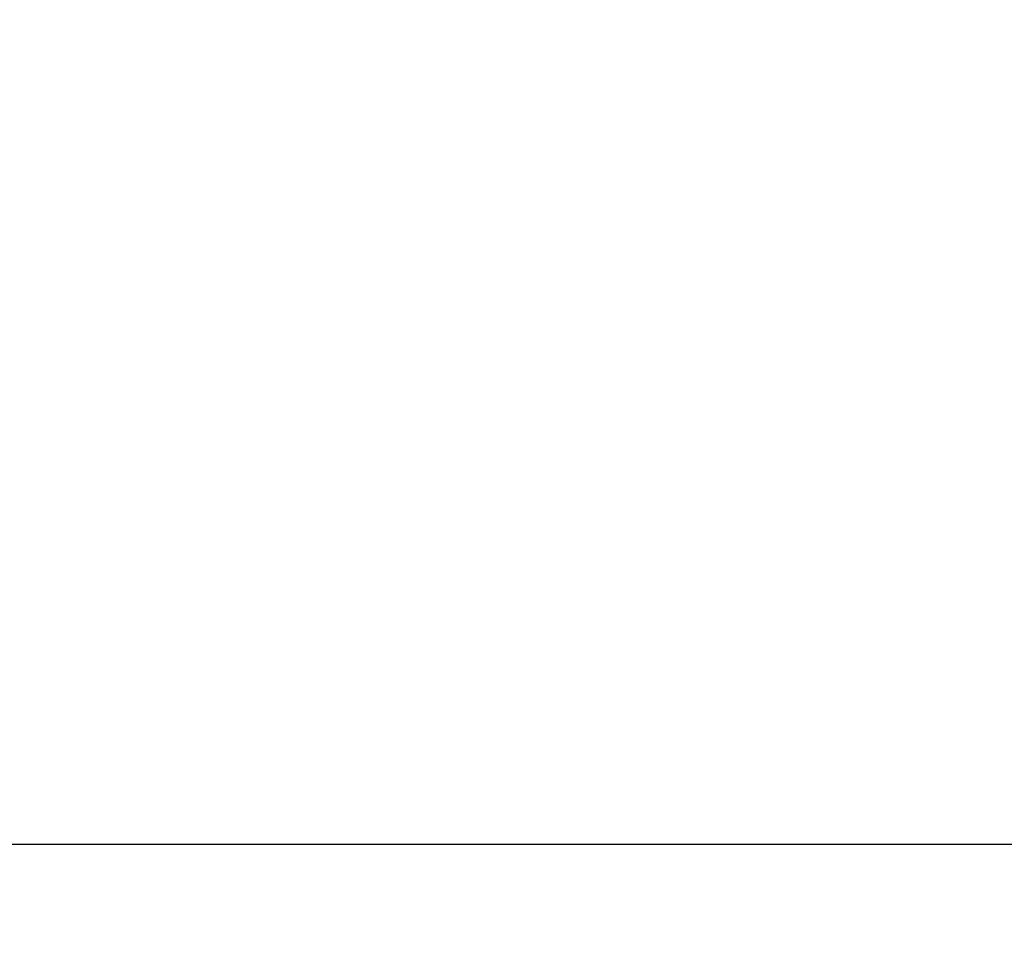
# Model space of a CAD drawing. Header units: millimetres. Extents: x -49.8 to 45.8, y -20.8 to 20.8.
# Tile 5 of 12: x -24.3 to -16.1, y 3.2 to 10.9. Entities that reach past the tile are written whole.
import ezdxf

# ---------------------------------------------------------------- set-up
doc = ezdxf.new("R2010")
doc.units = ezdxf.units.MM
doc.header["$PDSIZE"] = -1
doc.dimstyles.new('ISO-25', dxfattribs={"dimtxt": 2.5, "dimasz": 2.5, "dimexe": 1.25, "dimexo": 0.625, "dimtad": 1, "dimtxsty": 'Standard', "dimcen": 2.5, "dimadec": 0, "dimazin": 0, "dimtfac": 1, "dimtmove": 0, "dimatfit": 3, "dimfxl": 0, "dimarcsym": 0})

# ---------------------------------------------------------------- blocks, each defined once
blk = doc.blocks.new('*D2')
at = {"color": 0, "lineweight": -2}
for p, q in [((-32.0588, 7.302), (-32.0588, 10.604)), ((-9.445, 4), (-35.2338, 4)), ((-32.0588, 4), (-32.0588, 3.3761)), ((-32.0588, -4), (-32.0588, -3.3761)), ((-9.445, -4), (-35.2338, -4)), ((-32.0588, -7.302), (-32.0588, -10.604))]:
    blk.add_line(p, q, dxfattribs=at)
at = {"color": 0}
for points in [[(-32.6092, 7.302), (-31.5085, 7.302), (-32.0588, 4)], [(-31.5085, -7.302), (-32.6092, -7.302), (-32.0588, -4)]]:
    blk.add_solid(points, dxfattribs=at)
at = {"layer": 'Defpoints', "color": 0}
for p in [(-32.0588, 4), (-8.175, 4), (-8.175, -4)]:
    blk.add_point(p, dxfattribs=at)
at = {"color": 0, "insert": (-32.0588, 0), "char_height": 3.175, "attachment_point": 5}
blk.add_mtext('8,00', dxfattribs=at)
blk = doc.blocks.new('*D3')
at = {"color": 0, "lineweight": -2}
for p, q in [((-0.838, 20.75), (-47.5977, 20.75)), ((-44.4227, 17.448), (-44.4227, 3.3761)), ((-44.4227, -17.448), (-44.4227, -3.3761)), ((-0.838, -20.75), (-47.5977, -20.75))]:
    blk.add_line(p, q, dxfattribs=at)
at = {"color": 0}
for points in [[(-43.8724, 17.448), (-44.9731, 17.448), (-44.4227, 20.75)], [(-44.9731, -17.448), (-43.8724, -17.448), (-44.4227, -20.75)]]:
    blk.add_solid(points, dxfattribs=at)
at = {"layer": 'Defpoints', "color": 0}
for p in [(-44.4227, 20.75), (0.432, 20.75), (0.432, -20.75)]:
    blk.add_point(p, dxfattribs=at)
at = {"color": 0, "insert": (-44.4227, 0), "char_height": 3.175, "attachment_point": 5}
blk.add_mtext('41,50', dxfattribs=at)

msp = doc.modelspace()

# ---------------------------------------------------------------- dimensions: what is measured, and where the dimension line sits
for base, p1, p2, picture, middle in [((-44.4227, 20.75), (0.432, -20.75), (0.432, 20.75), '*D3', (-44.4227, 0)), ((-32.0588, 4), (-8.175, -4), (-8.175, 4), '*D2', (-32.0588, 0))]:
    dim = msp.add_linear_dim(base=base, p1=p1, p2=p2, angle=90, dimstyle='ISO-25', override={"dimtxt": 3.175, "dimasz": 3.302, "dimexe": 3.175, "dimexo": 1.27, "dimgap": 1.524, "dimtad": 0, "dimtih": 1, "dimtoh": 1, "dimzin": 0, "dimadec": 2, "dimtzin": 0})
    dim.commit()
    dim.dimension.update_dxf_attribs({"geometry": picture, "text_midpoint": middle})

doc.saveas('drawing.dxf')
